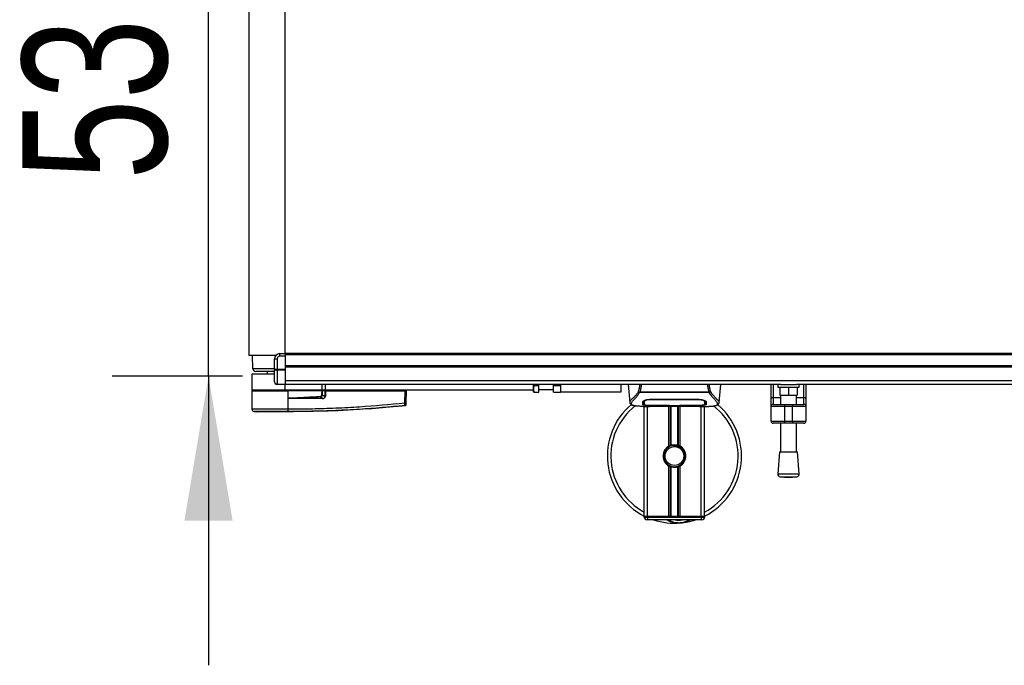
# Model space of a CAD drawing. Header units: millimetres. Extents: x 0 to 420, y 0 to 297.
# Tile 3 of 163: x 51 to 71, y 91 to 104. Entities that reach past the tile are written whole.
import ezdxf

# ---------------------------------------------------------------- set-up
doc = ezdxf.new("R2010")
doc.units = ezdxf.units.MM
doc.layers.add('QUOTE', color=174, linetype='Continuous')
doc.styles.add('SLDTEXTSTYLE3', font='TXT', dxfattribs={"width": 0.75})
doc.dimstyles.new('SLDDIMSTYLE2', dxfattribs={"dimtxt": 3, "dimasz": 3, "dimexe": 0, "dimexo": 0.0625, "dimgap": 0.75, "dimtad": 1, "dimlfac": 35.88954, "dimrnd": 1e-09, "dimzin": 12, "dimdsep": 46, "dimtxsty": 'SLDTEXTSTYLE3', "dimsah": 1, "dimcen": 0.09, "dimadec": 0, "dimazin": 3, "dimtfac": 1, "dimtdec": 3, "dimtmove": 0, "dimatfit": 0, "dimfxl": 0, "dimfrac": 2, "dimtolj": 1, "dimtzin": 12, "dimarcsym": 0})

# ---------------------------------------------------------------- blocks, each defined once
blk = doc.blocks.new('_D_2')
at = {"layer": 'QUOTE'}
for p, q in [((54.818, 111.859), (54.818, 117.859)), ((55.525, 111.859), (52.818, 111.859)), ((54.818, 97.063), (54.818, 111.859)), ((55.525, 97.063), (52.818, 97.063)), ((54.818, 97.063), (54.818, 91.063))]:
    blk.add_line(p, q, dxfattribs=at)
for points in [[(54.818, 111.859), (55.318, 114.859), (54.318, 114.859)], [(54.818, 97.063), (54.318, 94.063), (55.318, 94.063)]]:
    blk.add_solid(points, dxfattribs=at)
at = {"layer": 'QUOTE', "insert": (50.951, 101.136), "char_height": 3, "attachment_point": 1, "rotation": 90, "style": 'SLDTEXTSTYLE3'}
blk.add_mtext('531', dxfattribs=at)

msp = doc.modelspace()

# ---------------------------------------------------------------- linework, layer by layer
at = {"color": 7, "linetype": 'Continuous', "lineweight": 25}
for p, q in [((55.65788, 111.42692), (55.65788, 97.49528)), ((56.41018, 97.53122), (56.41018, 111.39099)), ((56.29873, 97.47549), (56.29873, 97.53122)), ((56.29873, 97.53122), (56.41018, 97.53122)), ((223.58982, 97.53122), (56.41018, 97.53122)), ((56.41018, 97.53122), (56.41018, 97.50336)), ((56.21676, 97.49528), (55.65788, 97.49528)), ((55.72646, 97.49528), (55.72753, 97.21665)), ((56.243, 97.41977), (56.18728, 97.41977)), ((56.18728, 97.21994), (56.18728, 97.41977)), ((56.243, 97.41977), (56.243, 97.2084)), ((56.41018, 97.47549), (56.29873, 97.47549)), ((223.58982, 97.50336), (56.41018, 97.50336)), ((56.41018, 97.50336), (56.41018, 97.28045)), ((56.41018, 97.47549), (56.41018, 97.2084)), ((55.7136, 97.1052), (55.7136, 96.77084)), ((56.18449, 97.1052), (55.7136, 97.1052)), ((56.18728, 97.21665), (55.72753, 97.21665)), ((56.18728, 97.16092), (55.79719, 97.16092)), ((56.03403, 97.16092), (56.03403, 97.1052)), ((56.18728, 96.94609), (56.18728, 97.21994)), ((56.243, 97.2084), (56.41018, 97.2084)), ((56.243, 97.1887), (56.243, 97.2084)), ((56.41018, 97.1887), (56.243, 97.1887)), ((56.243, 97.1887), (56.243, 96.89852)), ((223.58982, 97.28045), (56.41018, 97.28045)), ((223.58982, 97.25259), (56.41018, 97.25259)), ((56.41018, 97.2084), (56.41018, 97.1887)), ((56.41018, 97.1887), (56.41018, 96.89852)), ((56.243, 96.89852), (56.41018, 96.89852)), ((56.243, 96.89036), (56.243, 96.89852)), ((223.58982, 96.96667), (56.41018, 96.96667)), ((56.41018, 96.89852), (56.41018, 96.89036)), ((56.41018, 96.77084), (55.7136, 96.77084)), ((55.71372, 96.75691), (55.71698, 96.38379)), ((55.71372, 96.75691), (56.4687, 96.75691)), ((55.72753, 96.77084), (55.72729, 96.75691)), ((56.41018, 96.89036), (56.243, 96.89036)), ((66.69576, 96.89036), (56.41018, 96.89036)), ((56.41018, 96.77084), (56.41018, 96.89036)), ((57.17642, 96.77084), (56.41018, 96.77084)), ((56.46813, 96.75691), (56.46812, 96.77084)), ((56.46843, 96.38377), (56.4687, 96.75691)), ((56.4687, 96.75691), (56.46883, 96.75691)), ((56.47017, 96.60373), (56.46883, 96.75691)), ((57.17514, 96.75691), (56.46883, 96.75691)), ((57.17077, 96.75691), (57.17067, 96.77084)), ((57.17642, 96.77084), (57.17642, 96.89036)), ((57.24608, 96.77084), (57.17642, 96.77084)), ((57.23939, 96.75691), (57.17727, 96.75691)), ((57.22977, 96.75691), (57.2296, 96.77084)), ((57.23895, 96.64443), (57.23939, 96.75691)), ((57.23939, 96.75691), (57.2446, 96.75691)), ((57.24351, 96.75691), (57.24348, 96.77084)), ((57.2446, 96.75691), (57.24416, 96.64443)), ((57.2446, 96.75691), (58.89734, 96.75691)), ((57.24608, 96.77084), (57.24608, 96.89036)), ((61.56489, 96.77084), (57.24608, 96.77084)), ((58.89516, 96.50741), (58.89734, 96.75691)), ((58.89631, 96.75691), (58.89629, 96.77084)), ((58.91776, 96.75691), (58.89734, 96.75691)), ((58.90419, 96.75691), (58.90395, 96.77084)), ((58.91776, 96.75691), (58.91558, 96.50741)), ((61.56489, 96.77084), (61.56489, 96.89036)), ((61.56489, 96.73551), (61.56489, 96.77084)), ((61.56489, 96.73551), (61.56862, 96.72904)), ((61.58107, 96.86836), (61.57742, 96.89036)), ((61.58107, 96.86836), (61.67634, 96.86836)), ((61.58107, 96.72904), (61.67634, 96.72904)), ((61.67634, 96.86836), (61.67634, 96.89036)), ((61.67634, 96.72904), (61.67634, 96.86836)), ((61.67634, 96.78477), (61.98284, 96.78477)), ((61.98284, 96.86836), (61.98284, 96.89036)), ((61.98284, 96.86836), (62.12216, 96.86836)), ((61.98284, 96.72904), (61.98284, 96.86836)), ((61.98284, 96.72904), (62.12216, 96.72904)), ((62.12216, 96.89036), (62.12216, 96.72904)), ((63.376, 96.72904), (62.12216, 96.72904)), ((63.376, 96.89036), (63.376, 96.72904)), ((63.53046, 96.89036), (63.56301, 96.5183)), ((63.76671, 96.72161), (63.76408, 96.72872)), ((65.214, 96.72161), (63.76671, 96.72161)), ((63.77405, 96.73722), (65.20705, 96.73722)), ((65.21706, 96.72882), (65.214, 96.72161)), ((65.41806, 96.5183), (65.45061, 96.89036)), ((66.49669, 96.59688), (66.49669, 96.89036)), ((66.53848, 96.89036), (66.53848, 96.62085)), ((66.63601, 96.89036), (66.63601, 96.83464)), ((66.63601, 96.83464), (67.08182, 96.83464)), ((66.6778, 96.83464), (66.6778, 96.66746)), ((66.69576, 96.89036), (67.02206, 96.89036)), ((66.85891, 96.83464), (66.85891, 96.66746)), ((82.94933, 96.89036), (67.02206, 96.89036)), ((67.04002, 96.83464), (67.04002, 96.66746)), ((67.08182, 96.83464), (67.08182, 96.89036)), ((67.17934, 96.62085), (67.17934, 96.89036)), ((67.22113, 96.89036), (67.22113, 96.59688)), ((56.47018, 96.60219), (56.47017, 96.60373)), ((57.18299, 96.59883), (56.52911, 96.59883)), ((56.52947, 96.60604), (57.18335, 96.60604)), ((57.18335, 96.60604), (57.13436, 96.6315)), ((57.18017, 96.67499), (57.23895, 96.64443)), ((63.56295, 96.5194), (63.5635, 96.51835)), ((63.8585, 96.53891), (63.85863, 96.51906)), ((63.85862, 96.51906), (63.85891, 96.47172)), ((63.85997, 96.53208), (63.8595, 96.55105)), ((64.00293, 96.58618), (64.97814, 96.58618)), ((64.00328, 96.57544), (64.00318, 96.57544)), ((64.98131, 96.57543), (64.98157, 96.58594)), ((65.12243, 96.51819), (65.12246, 96.52186)), ((65.41812, 96.5194), (65.41757, 96.51835)), ((66.49669, 96.43648), (66.49669, 96.59688)), ((66.53848, 96.62085), (66.53848, 96.47827)), ((66.53848, 96.62085), (66.69173, 96.62085)), ((66.6778, 96.66746), (66.85891, 96.66746)), ((66.69173, 96.66746), (66.69173, 96.47827)), ((66.85891, 96.66746), (67.04002, 96.66746)), ((67.02609, 96.47827), (67.02609, 96.66746)), ((67.02609, 96.62085), (67.17934, 96.62085)), ((67.17934, 96.47827), (67.17934, 96.62085)), ((67.22113, 96.59688), (67.22113, 96.43648)), ((55.76681, 96.32886), (55.81527, 96.32503)), ((56.46839, 96.32503), (56.46835, 96.32503)), ((56.46843, 96.38377), (56.47295, 96.38377)), ((58.89523, 96.44838), (58.89525, 96.44838)), ((63.84349, 96.43648), (63.97121, 96.43648)), ((63.86361, 94.15169), (63.86361, 96.43648)), ((63.89177, 96.43822), (63.89699, 96.43877)), ((63.93327, 94.15169), (63.93327, 96.43648)), ((64.00293, 96.45867), (64.00293, 96.45645)), ((64.36515, 96.45645), (64.00293, 96.45645)), ((64.07244, 96.44403), (64.90862, 96.44403)), ((64.07246, 96.44404), (64.9086, 96.44404)), ((64.36515, 96.45645), (64.36515, 96.45871)), ((64.36515, 96.45138), (64.36515, 96.45645)), ((64.61592, 96.45138), (64.36515, 96.45138)), ((64.3749, 95.61223), (64.3749, 96.44403)), ((64.3791, 96.45871), (64.3791, 96.4534)), ((64.3791, 96.4534), (64.3791, 96.45871)), ((64.3791, 96.4534), (64.60201, 96.4534)), ((64.40511, 95.62643), (64.40511, 96.44403)), ((64.4211, 95.63197), (64.4211, 96.44403)), ((64.55997, 95.63197), (64.55997, 96.44403)), ((64.57596, 95.62643), (64.57596, 96.44403)), ((64.60201, 96.45871), (64.98274, 96.45866)), ((64.60201, 96.45871), (64.60201, 96.4534)), ((64.60617, 95.61223), (64.60617, 96.44403)), ((64.61592, 96.45645), (64.61592, 96.45871)), ((64.61592, 96.45138), (64.61592, 96.45645)), ((64.97814, 96.45645), (64.61592, 96.45645)), ((64.97814, 96.45867), (64.97814, 96.45645)), ((65.0074, 96.43648), (65.13748, 96.43648)), ((65.0478, 94.15169), (65.0478, 96.43648)), ((65.11746, 94.15169), (65.11746, 96.43648)), ((66.77532, 96.43648), (66.49669, 96.43648)), ((66.49669, 96.12998), (66.49669, 96.43648)), ((66.53848, 96.47827), (66.77532, 96.47827)), ((66.77532, 96.47827), (66.77532, 96.43648)), ((66.77532, 96.47827), (66.9425, 96.47827)), ((66.9425, 96.43648), (66.77532, 96.43648)), ((66.77532, 96.43648), (66.77532, 96.12998)), ((66.9425, 96.47827), (66.9425, 96.43648)), ((66.9425, 96.47827), (67.17934, 96.47827)), ((67.22113, 96.43648), (66.9425, 96.43648)), ((66.9425, 96.12998), (66.9425, 96.43648)), ((67.22113, 96.43648), (67.22113, 96.12998)), ((66.49669, 96.12998), (66.77532, 96.12998)), ((66.77532, 96.08819), (66.53848, 96.08819)), ((66.69173, 96.08819), (66.69173, 95.49114)), ((66.77532, 96.12998), (66.9425, 96.12998)), ((66.77532, 96.12998), (66.77532, 96.08819)), ((66.9425, 96.08819), (66.77532, 96.08819)), ((66.9425, 96.12998), (67.22113, 96.12998)), ((66.9425, 96.12998), (66.9425, 96.08819)), ((67.17934, 96.08819), (66.9425, 96.08819)), ((67.02609, 95.49114), (67.02609, 96.08819)), ((64.47121, 95.62761), (64.47274, 95.61001)), ((66.67083, 95.49114), (66.63601, 95.03463)), ((66.67083, 95.49114), (67.04699, 95.49114)), ((67.08182, 95.03463), (67.04699, 95.49114)), ((64.3749, 94.15169), (64.3749, 95.19885)), ((64.40511, 94.15169), (64.40511, 95.18464)), ((64.4211, 94.15169), (64.4211, 95.17911)), ((64.55997, 94.15169), (64.55997, 95.17911)), ((64.57596, 94.15169), (64.57596, 95.18464)), ((64.60617, 94.15169), (64.60617, 95.19885)), ((66.63601, 95.03463), (67.08182, 95.03463)), ((66.68733, 94.97482), (66.85891, 94.96173)), ((66.68733, 94.97482), (67.03049, 94.97482)), ((66.85891, 94.96173), (67.03049, 94.97482)), ((63.93327, 94.15169), (63.86361, 94.15169)), ((63.86361, 94.15169), (63.93327, 94.15169)), ((63.86361, 94.13776), (63.86361, 94.15169)), ((63.86361, 94.13776), (63.93327, 94.13776)), ((63.93327, 94.08203), (63.91934, 94.08203)), ((64.3749, 94.15169), (63.93327, 94.15169)), ((63.93327, 94.15169), (63.93327, 94.13776)), ((65.0478, 94.15169), (63.93327, 94.15169)), ((63.93327, 94.13776), (63.93327, 94.08203)), ((63.93327, 94.13776), (65.0478, 94.13776)), ((65.0478, 94.08203), (63.93327, 94.08203)), ((65.0478, 94.15169), (64.60617, 94.15169)), ((65.11746, 94.15169), (65.0478, 94.15169)), ((65.0478, 94.15169), (65.11746, 94.15169)), ((65.0478, 94.13776), (65.0478, 94.15169)), ((65.0478, 94.13776), (65.11746, 94.13776)), ((65.0478, 94.13776), (65.0478, 94.08203)), ((65.06173, 94.08203), (65.0478, 94.08203)), ((65.11746, 94.15169), (65.11746, 94.13776))]:
    msp.add_line(p, q, dxfattribs=at)
at = {"color": 7, "linetype": 'Continuous', "lineweight": 25, "flags": 128}
for points in [[(56.52947, 96.60604), (56.49626, 96.60475), (56.47017, 96.60373)], [(63.99976, 96.57543), (64.00293, 96.57544), (64.00318, 96.57544)], [(66.49669, 96.59688), (66.49749, 96.60156), (66.49987, 96.60605), (66.50373, 96.6102), (66.50893, 96.61383), (66.51526, 96.61681), (66.52249, 96.61903), (66.53033, 96.62039), (66.53848, 96.62085)], [(67.17934, 96.62085), (67.18749, 96.62039), (67.19533, 96.61903), (67.20256, 96.61681), (67.20889, 96.61383), (67.21409, 96.6102), (67.21795, 96.60605), (67.22033, 96.60156), (67.22113, 96.59688)], [(63.99833, 96.45866), (64.18256, 96.4587), (64.3791, 96.45871)]]:
    msp.add_lwpolyline(points, dxfattribs=at)
at = {"color": 7, "linetype": 'Continuous', "lineweight": 25}
msp.add_circle((64.49053, 95.40554), 0.19504, dxfattribs=at)
for centre, radius, start, end in [((56.29873, 97.41977), 0.11145, 90, 180), ((56.29873, 97.41977), 0.05573, 90, 180), ((55.79719, 97.21665), 0.05573, 180, 270), ((56.243, 96.94609), 0.05573, 180, 270), ((56.58683, 96.59959), 0.05773, 173.585658, 180.74759), ((76.37923, 97.56162), 19.26733, 182.731259, 182.766996), ((57.24071, 96.59959), 0.05773, 173.585658, 180.74759), ((57.24156, 95.93475), 0.70968, 89.78976, 90.21024), ((58.90537, 97.12428), 0.61695, 269.051899, 270.948101), ((55.77271, 96.38427), 0.05573, 180.500011, 263.923128), ((56.25909, 96.37214), 0.20966, 348.081743, 3.180073), ((55.33839, 96.4577), 1.13772, 353.303191, 353.496611), ((56.26364, 96.372), 0.20964, 348.120168, 3.219012), ((58.89307, 96.47475), 0.02222, 276.104195, 359.384141), ((64.49053, 95.40554), 1.39316, 130.046839, 243.256316), ((64.49053, 95.40554), 1.32135, 128.047069, 241.675912), ((64.49053, 95.40554), 1.39316, 296.743684, 49.984768), ((64.49053, 95.40554), 1.32135, 298.324088, 52.137337), ((66.53848, 96.43648), 0.04179, 90, 180), ((67.17934, 96.43648), 0.04179, 0, 90), ((66.53848, 96.12998), 0.04179, 180, 270), ((67.17934, 96.12998), 0.04179, 270, 0), ((64.49053, 95.40554), 0.23684, 119.224658, 240.775342), ((64.49053, 95.40554), 0.22291, 94.974241, 274.974241), ((64.49053, 95.40554), 0.23684, 111.143405, 119.224658), ((64.49053, 95.40554), 0.23684, 60.775342, 68.856595), ((64.49053, 95.40554), 0.23684, 299.224658, 60.775342), ((64.49053, 95.40554), 0.23684, 240.775342, 248.856595), ((64.49053, 95.40554), 0.23684, 291.143405, 299.224658), ((66.69157, 95.03039), 0.05573, 175.637086, 265.637086), ((67.02625, 95.03039), 0.05573, 274.362914, 4.362914), ((63.91934, 94.13776), 0.05573, 180, 270), ((64.49053, 95.40554), 1.39316, 251.805128, 274.974241), ((64.57992, 94.37848), 0.36222, 234.926098, 305.073902), ((64.57992, 94.37848), 0.3065, 255.287788, 284.712212), ((64.49053, 95.40554), 1.39316, 274.974241, 288.194872), ((65.06173, 94.13776), 0.05573, 270, 0)]:
    msp.add_arc(centre, radius, start, end, dxfattribs=at)
for centre, major_axis, ratio, start_param, end_param in [((56.243, 97.21994), (0.05573, 0), 0.20710678, 3.14159265, 4.71238898), ((56.243, 97.21994), (0.05573, 0), 0.56066017, 3.14159265, 4.71238898), ((56.243, 96.94609), (0.05573, 0), 0.85355339, 3.14159265, 4.71238898), ((57.11127, 96.69069), (0.05573, -0.02946), 0.66301777, 5.44064323, 6.61753007), ((57.11127, 96.69081), (0.06384, -0.03397), 0.77058227, 5.44273149, 6.61961833), ((57.14529, 96.67283), (0.09474, -0.0466), 0.60672542, 5.39359838, 6.57048522), ((57.14599, 96.67276), (0.08963, -0.04436), 0.5569608, 5.39481108, 6.57169792)]:
    msp.add_ellipse(centre, major_axis=major_axis, ratio=ratio, start_param=start_param, end_param=end_param, dxfattribs=at)
for points, knots in [([(57.17032, 96.67499), (57.17075, 96.69029), (57.17152, 96.71765), (57.17403, 96.7449), (57.17514, 96.75691)], [0, 0, 0, 0, 0.55939227, 1, 1, 1, 1]), ([(57.17727, 96.75691), (57.17708, 96.75691), (57.17663, 96.75691), (57.17587, 96.75691), (57.17534, 96.75691), (57.17514, 96.75691)], [0, 0, 0, 0, 0.31939567, 0.74819126, 1, 1, 1, 1]), ([(57.17727, 96.75691), (57.17817, 96.74163), (57.17977, 96.71437), (57.18005, 96.68701), (57.18017, 96.67499)], [0, 0, 0, 0, 0.560586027, 1, 1, 1, 1]), ([(61.58107, 96.72904), (61.57457, 96.75394), (61.56242, 96.80049), (61.57515, 96.84681), (61.58107, 96.86836)], [0, 0, 0, 0, 0.5347163, 1, 1, 1, 1]), ([(61.57119, 96.72904), (61.5704, 96.72904), (61.56734, 96.72904), (61.57522, 96.72904), (61.58107, 96.72904)], [0, 0, 0, 0, 0.25801713, 1, 1, 1, 1]), ([(63.74227, 96.73608), (63.73394, 96.72502), (63.70873, 96.69152), (63.66719, 96.64541), (63.62384, 96.60165), (63.59077, 96.56899), (63.56711, 96.54042), (63.56446, 96.52703), (63.56295, 96.5194)], [0, 0, 0, 0, 0.0842305, 0.25507317, 0.42671503, 0.59795609, 0.7705982, 1, 1, 1, 1]), ([(63.66123, 96.44865), (63.65863, 96.44919), (63.65312, 96.45035), (63.64528, 96.45234), (63.63775, 96.45453), (63.62527, 96.45878), (63.61064, 96.46588), (63.59815, 96.47824), (63.59475, 96.49394), (63.60152, 96.51443), (63.62035, 96.54078), (63.65078, 96.57514), (63.69201, 96.62117), (63.72819, 96.66624), (63.75331, 96.70139), (63.76234, 96.71502), (63.76671, 96.72161)], [0, 0, 0, 0, 0.02969414, 0.063055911, 0.094927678, 0.125315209, 0.232058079, 0.329603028, 0.433276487, 0.532024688, 0.630767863, 0.735070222, 0.83793216, 0.941375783, 0.971650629, 1, 1, 1, 1]), ([(63.74229, 96.73604), (63.74934, 96.76113), (63.76323, 96.81059), (63.77176, 96.86403), (63.77596, 96.89036)], [0, 0, 0, 0, 0.50728505, 1, 1, 1, 1]), ([(63.76403, 96.72872), (63.76386, 96.72874), (63.7609, 96.72905), (63.75528, 96.73019), (63.74793, 96.73283), (63.74416, 96.73498), (63.74229, 96.73604)], [0, 0, 0, 0, 0.0200108, 0.34699568, 0.67667396, 1, 1, 1, 1]), ([(63.76398, 96.7288), (63.76719, 96.73157), (63.77047, 96.73439), (63.77399, 96.73717), (63.77405, 96.73722)], [0, 0, 0, 0, 0.98124308, 1, 1, 1, 1]), ([(63.80077, 96.89036), (63.79783, 96.86376), (63.79199, 96.81092), (63.78, 96.76167), (63.77405, 96.73722)], [0, 0, 0, 0, 0.50345062, 1, 1, 1, 1]), ([(65.20705, 96.73722), (65.20147, 96.76194), (65.19034, 96.81127), (65.18193, 96.86329), (65.18072, 96.89024), (65.18071, 96.89036)], [0, 0, 0, 0, 0.49992462, 0.99775327, 1, 1, 1, 1]), ([(65.20479, 96.89036), (65.20897, 96.86412), (65.21748, 96.81059), (65.23158, 96.76122), (65.23877, 96.73604)], [0, 0, 0, 0, 0.49025565, 1, 1, 1, 1]), ([(65.20704, 96.73722), (65.20711, 96.73717), (65.21076, 96.73456), (65.21394, 96.73166), (65.21706, 96.72882)], [0, 0, 0, 0, 0.01890165, 1, 1, 1, 1]), ([(65.3178, 96.44834), (65.32326, 96.44946), (65.33492, 96.45185), (65.35582, 96.45839), (65.37651, 96.4692), (65.38748, 96.48782), (65.38242, 96.50822), (65.37037, 96.52729), (65.35963, 96.54131), (65.34578, 96.5577), (65.32942, 96.57607), (65.31009, 96.59755), (65.28869, 96.62223), (65.26543, 96.65093), (65.24027, 96.68326), (65.22319, 96.7082), (65.214, 96.72161)], [0, 0, 0, 0, 0.06157012, 0.13151171, 0.27071941, 0.40337504, 0.53510625, 0.58328098, 0.63315897, 0.68442904, 0.73675836, 0.78384784, 0.83893216, 0.89157329, 0.94168727, 1, 1, 1, 1]), ([(65.23877, 96.73604), (65.23691, 96.73498), (65.23313, 96.73284), (65.22579, 96.73019), (65.22017, 96.72906), (65.21722, 96.72874), (65.21705, 96.72873)], [0, 0, 0, 0, 0.323614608, 0.653590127, 0.980869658, 1, 1, 1, 1]), ([(65.2388, 96.73609), (65.24712, 96.72502), (65.27234, 96.69153), (65.31388, 96.64541), (65.35723, 96.60165), (65.3903, 96.56899), (65.41396, 96.54042), (65.41661, 96.52703), (65.41812, 96.5194)], [0, 0, 0, 0, 0.08424716, 0.25508672, 0.42672547, 0.59796341, 0.77060237, 1, 1, 1, 1]), ([(56.47017, 96.60373), (56.594, 96.612), (56.81512, 96.62676), (57.03642, 96.63839), (57.13379, 96.64351)], [0, 0, 0, 0, 0.56002694, 1, 1, 1, 1]), ([(56.52911, 96.59883), (56.52342, 96.59889), (56.50655, 96.59905), (56.48672, 96.59899), (56.47296, 96.60165), (56.47018, 96.60219)], [0, 0, 0, 0, 0.289267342, 0.85682964, 1, 1, 1, 1]), ([(56.47295, 96.38377), (56.63763, 96.3848), (56.96699, 96.38685), (57.46087, 96.40297), (58.10423, 96.4353), (58.58175, 96.47884), (58.89516, 96.50741)], [0, 0, 0, 0, 0.20362021, 0.40724063, 0.61094774, 1, 1, 1, 1]), ([(57.13436, 96.6315), (57.02146, 96.6264), (56.81985, 96.61729), (56.6182, 96.60947), (56.52947, 96.60604)], [0, 0, 0, 0, 0.55997408, 1, 1, 1, 1]), ([(57.18017, 96.67499), (57.17854, 96.67498), (57.17562, 96.67497), (57.17194, 96.67498), (57.17032, 96.67499)], [0, 0, 0, 0, 0.56, 1, 1, 1, 1]), ([(58.89543, 96.45266), (58.89559, 96.45388), (58.89591, 96.45634), (58.89603, 96.46745), (58.89587, 96.4826), (58.89552, 96.49683), (58.89524, 96.50521), (58.89516, 96.50741)], [0, 0, 0, 0, 0.22968814, 0.45959689, 0.68877935, 0.91808895, 1, 1, 1, 1]), ([(58.91558, 96.50741), (58.91557, 96.50609), (58.91552, 96.50104), (58.91545, 96.49248), (58.91537, 96.48336), (58.91531, 96.4767), (58.9153, 96.47524), (58.91529, 96.47451)], [0, 0, 0, 0, 0.08210774, 0.31165455, 0.54070711, 0.77036972, 1, 1, 1, 1]), ([(63.56302, 96.51816), (63.56369, 96.51403), (63.56485, 96.50691), (63.56804, 96.4994), (63.57111, 96.49386), (63.57202, 96.49232), (63.57275, 96.49114), (63.57311, 96.49059), (63.57336, 96.49021), (63.57359, 96.48986), (63.57391, 96.4894), (63.57494, 96.48797), (63.57535, 96.48765), (63.57628, 96.48686), (63.57695, 96.48636), (63.57758, 96.48585), (63.57785, 96.48563), (63.57807, 96.48544), (63.57824, 96.48529), (63.57841, 96.48514), (63.57867, 96.48492), (63.57909, 96.48454), (63.57963, 96.48403), (63.58094, 96.48278), (63.5828, 96.48091), (63.5857, 96.47808), (63.58973, 96.47451), (63.5955, 96.47018), (63.60375, 96.46523), (63.61731, 96.45908), (63.63287, 96.45373), (63.64623, 96.45118), (63.65085, 96.45029)], [0, 0, 0, 0, 0.10895151, 0.18836403, 0.20015725, 0.20797863, 0.21045693, 0.21142904, 0.21231706, 0.21323322, 0.21428764, 0.21709508, 0.23718398, 0.24934952, 0.25616294, 0.25744907, 0.25846748, 0.25891857, 0.25936812, 0.25985246, 0.2604052, 0.2618126, 0.26492315, 0.26948017, 0.29015729, 0.32576371, 0.37931044, 0.4537257, 0.55180182, 0.67626306, 0.8881219, 1, 1, 1, 1]), ([(63.83145, 96.47203), (63.83154, 96.47536), (63.83175, 96.48369), (63.8322, 96.50093), (63.83271, 96.52016), (63.83296, 96.52979)], [0, 0, 0, 0, 0.249392, 0.62414375, 1, 1, 1, 1]), ([(63.83157, 96.48605), (63.83247, 96.48391), (63.83368, 96.48103), (63.84726, 96.47904), (63.85076, 96.47853)], [0, 0, 0, 0, 0.74296977, 1, 1, 1, 1]), ([(63.83296, 96.52979), (63.83512, 96.53512), (63.83944, 96.54578), (63.87096, 96.56307), (63.91683, 96.57777), (63.96433, 96.58533), (63.99351, 96.58597), (64.00293, 96.58618)], [0, 0, 0, 0, 0.2254673, 0.45085364, 0.67736923, 0.89591171, 1, 1, 1, 1]), ([(63.8734, 96.56265), (63.86883, 96.56001), (63.85791, 96.5537), (63.8567, 96.54766), (63.85601, 96.54415)], [0, 0, 0, 0, 0.41900897, 1, 1, 1, 1]), ([(63.85834, 96.55423), (63.85839, 96.5497), (63.85851, 96.53852), (63.85857, 96.5281), (63.85861, 96.5219)], [0, 0, 0, 0, 0.40550496, 1, 1, 1, 1]), ([(63.85863, 96.51906), (63.85864, 96.51835), (63.85869, 96.51051), (63.85878, 96.49474), (63.85887, 96.47968), (63.85892, 96.47175)], [0, 0, 0, 0, 0.04480435, 0.49764008, 1, 1, 1, 1]), ([(63.85892, 96.47175), (63.85892, 96.47185), (63.85903, 96.47778), (63.85922, 96.48872), (63.85957, 96.50889), (63.85981, 96.52297), (63.85996, 96.53133), (63.85997, 96.53208)], [0, 0, 0, 0, 0.0075194, 0.45666513, 0.71535566, 0.97452521, 1, 1, 1, 1]), ([(63.99976, 96.57543), (63.98412, 96.57484), (63.95286, 96.57364), (63.91117, 96.56504), (63.87965, 96.55347), (63.8626, 96.54175), (63.86073, 96.53489), (63.85997, 96.53208)], [0, 0, 0, 0, 0.2128654, 0.42572184, 0.63872248, 0.85234986, 1, 1, 1, 1]), ([(63.99935, 96.59153), (63.99935, 96.5914), (63.99949, 96.58604), (63.99962, 96.58067), (63.99976, 96.57543)], [0, 0, 0, 0, 0.02342788, 1, 1, 1, 1]), ([(64.98131, 96.57543), (64.98025, 96.57544), (64.86875, 96.57577), (64.54274, 96.57538), (64.21779, 96.57542), (64.00328, 96.57544)], [0, 0, 0, 0, 0.00323915, 0.34201142, 1, 1, 1, 1]), ([(64.97814, 96.58618), (64.99623, 96.58543), (65.03237, 96.58393), (65.08107, 96.57304), (65.11995, 96.55845), (65.14384, 96.54302), (65.14681, 96.53382), (65.14811, 96.52979)], [0, 0, 0, 0, 0.1991311, 0.39793157, 0.60588955, 0.82737965, 1, 1, 1, 1]), ([(65.1211, 96.53208), (65.11949, 96.53628), (65.11627, 96.54468), (65.09181, 96.55778), (65.05593, 96.56853), (65.01682, 96.57453), (64.99126, 96.57518), (64.98131, 96.57543)], [0, 0, 0, 0, 0.21773223, 0.43557879, 0.65075483, 0.86407246, 1, 1, 1, 1]), ([(65.12506, 96.54415), (65.12443, 96.5488), (65.12371, 96.55416), (65.11341, 96.55959), (65.11205, 96.56031)], [0, 0, 0, 0, 0.86801111, 1, 1, 1, 1]), ([(65.12168, 96.55535), (65.12161, 96.55267), (65.12142, 96.54491), (65.12122, 96.53716), (65.1211, 96.53208)], [0, 0, 0, 0, 0.345876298, 1, 1, 1, 1]), ([(65.1211, 96.53208), (65.12111, 96.53133), (65.12135, 96.51749), (65.12166, 96.50012), (65.12195, 96.48293), (65.12208, 96.47533), (65.12214, 96.47185), (65.12215, 96.47175)], [0, 0, 0, 0, 0.02546624, 0.4713629, 0.73178735, 0.99246436, 1, 1, 1, 1]), ([(65.12215, 96.47172), (65.12215, 96.47184), (65.12224, 96.48734), (65.12234, 96.50283), (65.12245, 96.5182)], [0, 0, 0, 0, 0.00827271, 1, 1, 1, 1]), ([(65.12215, 96.47175), (65.12223, 96.4865), (65.12233, 96.50198), (65.12243, 96.51746), (65.12243, 96.51819)], [0, 0, 0, 0, 0.952640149, 1, 1, 1, 1]), ([(65.12246, 96.52186), (65.1225, 96.52802), (65.12256, 96.53861), (65.12269, 96.54992), (65.12274, 96.55464)], [0, 0, 0, 0, 0.58164119, 1, 1, 1, 1]), ([(65.13046, 96.47855), (65.13623, 96.47962), (65.14787, 96.48177), (65.14895, 96.48461), (65.1495, 96.48605)], [0, 0, 0, 0, 0.49631334, 1, 1, 1, 1]), ([(65.14811, 96.52979), (65.14843, 96.51734), (65.14893, 96.49864), (65.14936, 96.48206), (65.14953, 96.47537), (65.14962, 96.47203)], [0, 0, 0, 0, 0.498583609, 0.749189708, 1, 1, 1, 1]), ([(65.32717, 96.44967), (65.33283, 96.45074), (65.34725, 96.45346), (65.36376, 96.45907), (65.37731, 96.46523), (65.38556, 96.47018), (65.39133, 96.47451), (65.39536, 96.47808), (65.39826, 96.4809), (65.40017, 96.48282), (65.40148, 96.48408), (65.40207, 96.48462), (65.4024, 96.48492), (65.40265, 96.48514), (65.40282, 96.48529), (65.40299, 96.48544), (65.40322, 96.48562), (65.40348, 96.48585), (65.40392, 96.4862), (65.40437, 96.48655), (65.40494, 96.48699), (65.40574, 96.48768), (65.40612, 96.48797), (65.40715, 96.4894), (65.40747, 96.48986), (65.40771, 96.49021), (65.40796, 96.49059), (65.40831, 96.49115), (65.40904, 96.49232), (65.40995, 96.49386), (65.41303, 96.4994), (65.41622, 96.50691), (65.41738, 96.51404), (65.41804, 96.51816)], [0, 0, 0, 0, 0.13346194, 0.34016958, 0.46160951, 0.55730778, 0.62992241, 0.68217732, 0.71692903, 0.7371149, 0.74272174, 0.74460414, 0.7459796, 0.74651976, 0.74699289, 0.74743167, 0.74787155, 0.74886374, 0.75011647, 0.75397334, 0.75908593, 0.76862625, 0.78821087, 0.79094759, 0.79197558, 0.79286909, 0.79373558, 0.79468443, 0.7971036, 0.8047367, 0.8162438, 0.89371675, 1, 1, 1, 1]), ([(55.71698, 96.38379), (55.71883, 96.38378), (55.72259, 96.38377), (55.75281, 96.38376), (55.80063, 96.38379), (55.86562, 96.38378), (55.94662, 96.38377), (56.04002, 96.38381), (56.14483, 96.38376), (56.25279, 96.38378), (56.36211, 96.38378), (56.43271, 96.38377), (56.46843, 96.38377)], [0, 0, 0, 0, 0.10046502, 0.20384345, 0.30430944, 0.40768894, 0.50815524, 0.61153497, 0.71200234, 0.81538328, 0.9066108, 1, 1, 1, 1]), ([(56.46423, 96.32884), (56.43147, 96.32885), (56.36596, 96.32886), (56.26497, 96.32885), (56.16445, 96.32885), (56.06747, 96.32887), (55.98043, 96.32885), (55.90535, 96.32885), (55.84481, 96.32886), (55.80036, 96.32883), (55.77221, 96.32887), (55.76861, 96.32886), (55.76681, 96.32886)], [0, 0, 0, 0, 0.09230362, 0.184607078, 0.286538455, 0.388468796, 0.49039805, 0.592328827, 0.694247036, 0.796166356, 0.898084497, 1, 1, 1, 1]), ([(56.46835, 96.32503), (56.42698, 96.32503), (56.34412, 96.32503), (56.22206, 96.32503), (56.10861, 96.32503), (56.00772, 96.32503), (55.92462, 96.32503), (55.86263, 96.32503), (55.82257, 96.32503), (55.8177, 96.32503), (55.81527, 96.32503)], [0, 0, 0, 0, 0.12488045, 0.25013958, 0.37464939, 0.49981249, 0.62476421, 0.74955772, 0.87492377, 1, 1, 1, 1]), ([(56.46879, 96.32884), (56.46879, 96.32884), (56.46727, 96.32884), (56.46575, 96.32884), (56.46423, 96.32884)], [0, 0, 0, 0, 0.00036549, 1, 1, 1, 1]), ([(58.89523, 96.44838), (58.88587, 96.44743), (58.8281, 96.44156), (58.57466, 96.41683), (58.05392, 96.37429), (57.30262, 96.33341), (56.74658, 96.32782), (56.46839, 96.32503)], [0, 0, 0, 0, 0.01170126, 0.07220884, 0.31419353, 0.65688711, 1, 1, 1, 1]), ([(58.89543, 96.45266), (58.58167, 96.42402), (58.10345, 96.38038), (57.45905, 96.34828), (56.96383, 96.33127), (56.6342, 96.33128), (56.46879, 96.32884), (56.46879, 96.32884)], [0, 0, 0, 0, 0.38876695, 0.59252789, 0.79628932, 0.99999932, 1, 1, 1, 1]), ([(58.91526, 96.47036), (58.91523, 96.46959), (58.91509, 96.46628), (58.91337, 96.46057), (58.9089, 96.45439), (58.90265, 96.44989), (58.89771, 96.44888), (58.89525, 96.44838)], [0, 0, 0, 0, 0.07160669, 0.30681144, 0.53787451, 0.76893725, 1, 1, 1, 1]), ([(58.89525, 96.44838), (58.89526, 96.44846), (58.89532, 96.44876), (58.89538, 96.45101), (58.89543, 96.45266)], [0, 0, 0, 0, 0.26388418, 1, 1, 1, 1]), ([(58.91529, 96.47451), (58.91528, 96.47291), (58.91526, 96.47073), (58.91526, 96.47044), (58.91526, 96.47036)], [0, 0, 0, 0, 0.73657409, 1, 1, 1, 1]), ([(63.84349, 96.4365), (63.84077, 96.4365), (63.82524, 96.43645), (63.79217, 96.43677), (63.75634, 96.43804), (63.72977, 96.43984), (63.71635, 96.44097), (63.70374, 96.44222), (63.69281, 96.4435), (63.68205, 96.44495), (63.67252, 96.44649), (63.66526, 96.44777), (63.66167, 96.44855), (63.66123, 96.44865)], [0, 0, 0, 0, 0.04881498, 0.27892257, 0.54515535, 0.62717383, 0.69834333, 0.75858144, 0.82840444, 0.87364995, 0.93389274, 0.99178224, 1, 1, 1, 1]), ([(64.00293, 96.45645), (63.98369, 96.45659), (63.94522, 96.45686), (63.89392, 96.45906), (63.85515, 96.46265), (63.83436, 96.46715), (63.83229, 96.47062), (63.83145, 96.47203)], [0, 0, 0, 0, 0.21341182, 0.42681727, 0.64048529, 0.85457431, 1, 1, 1, 1]), ([(63.85892, 96.47175), (63.86044, 96.47007), (63.86348, 96.46669), (63.88764, 96.46283), (63.92323, 96.46015), (63.96243, 96.45884), (63.9882, 96.45871), (63.99833, 96.45866)], [0, 0, 0, 0, 0.21612272, 0.43228358, 0.64748247, 0.86145988, 1, 1, 1, 1]), ([(63.89177, 96.43822), (63.88971, 96.43836), (63.88316, 96.4388), (63.88315, 96.43951), (63.89498, 96.44016), (63.89801, 96.44032)], [0, 0, 0, 0, 0.25540478, 0.808946, 1, 1, 1, 1]), ([(63.89082, 96.43979), (63.89082, 96.43979), (63.8904, 96.43972), (63.89231, 96.44001), (63.89597, 96.44024), (63.89801, 96.44037)], [0, 0, 0, 0, 0.00626083, 0.44327513, 1, 1, 1, 1]), ([(64.13448, 96.44196), (64.11588, 96.44051), (64.08498, 96.43811), (64.01561, 96.43653), (63.953, 96.43568), (63.90198, 96.4378), (63.89177, 96.43822)], [0, 0, 0, 0, 0.30143784, 0.50095323, 0.90014009, 1, 1, 1, 1]), ([(63.89801, 96.44032), (63.90257, 96.44063), (63.91406, 96.4414), (63.95385, 96.44269), (64.00924, 96.44381), (64.0514, 96.44397), (64.07246, 96.44404)], [0, 0, 0, 0, 0.17981299, 0.45378319, 0.72700373, 1, 1, 1, 1]), ([(64.13448, 96.44196), (64.13629, 96.44204), (64.13987, 96.44221), (64.14325, 96.44343), (64.14493, 96.44403)], [0, 0, 0, 0, 0.50476564, 1, 1, 1, 1]), ([(64.83614, 96.44403), (64.83782, 96.44343), (64.8412, 96.44221), (64.84478, 96.44204), (64.84659, 96.44196)], [0, 0, 0, 0, 0.49524741, 1, 1, 1, 1]), ([(65.0893, 96.43822), (65.05917, 96.43741), (65.00911, 96.43608), (64.93263, 96.43705), (64.88203, 96.43877), (64.8525, 96.44143), (64.84659, 96.44196)], [0, 0, 0, 0, 0.301521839, 0.501047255, 0.900230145, 1, 1, 1, 1]), ([(64.9086, 96.44404), (64.91804, 96.44403), (64.94848, 96.44398), (64.99835, 96.44335), (65.04924, 96.44205), (65.08387, 96.44056), (65.10014, 96.43918), (65.09291, 96.43854), (65.0893, 96.43822)], [0, 0, 0, 0, 0.08215471, 0.26513997, 0.44867114, 0.63249904, 0.81630092, 1, 1, 1, 1]), ([(64.9086, 96.44402), (64.92086, 96.444), (64.9465, 96.44395), (64.98397, 96.4435), (65.01923, 96.44281), (65.04846, 96.44197), (65.06652, 96.4413), (65.07192, 96.44099), (65.07242, 96.44096)], [0, 0, 0, 0, 0.18189708, 0.38061319, 0.58093849, 0.78035725, 0.97967552, 1, 1, 1, 1]), ([(65.14962, 96.47203), (65.14778, 96.46997), (65.14409, 96.46586), (65.11456, 96.46129), (65.07098, 96.45817), (65.0227, 96.45666), (64.99081, 96.45651), (64.97814, 96.45645)], [0, 0, 0, 0, 0.21521677, 0.43046232, 0.64509935, 0.85904026, 1, 1, 1, 1]), ([(64.98274, 96.45866), (64.99835, 96.45878), (65.02957, 96.45901), (65.0712, 96.46094), (65.10272, 96.464), (65.11972, 96.46775), (65.12144, 96.4706), (65.12215, 96.47175)], [0, 0, 0, 0, 0.21287602, 0.42573624, 0.63903454, 0.85331242, 1, 1, 1, 1]), ([(65.07242, 96.44096), (65.07736, 96.44072), (65.08529, 96.44033), (65.09035, 96.43976), (65.08985, 96.43986), (65.08972, 96.43988)], [0, 0, 0, 0, 0.55060159, 0.88501525, 1, 1, 1, 1]), ([(65.07862, 96.4406), (65.07876, 96.44052), (65.08045, 96.43957), (65.08407, 96.4386), (65.08755, 96.43835), (65.0893, 96.43822)], [0, 0, 0, 0, 0.044433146, 0.522216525, 1, 1, 1, 1]), ([(65.13748, 96.43651), (65.13895, 96.4365), (65.14438, 96.43646), (65.15491, 96.43652), (65.1678, 96.43661), (65.1806, 96.43679), (65.1933, 96.43706), (65.20663, 96.43745), (65.2211, 96.43803), (65.23871, 96.43895), (65.25742, 96.44028), (65.2768, 96.44212), (65.29544, 96.44441), (65.30921, 96.4464), (65.31644, 96.44803), (65.3178, 96.44834)], [0, 0, 0, 0, 0.02762691, 0.10239616, 0.17945658, 0.24994161, 0.31702439, 0.38965422, 0.46782264, 0.55148696, 0.67182448, 0.76737343, 0.86398611, 0.97427426, 1, 1, 1, 1]), ([(64.40511, 95.62643), (64.40568, 95.62665), (64.40742, 95.62732), (64.41106, 95.62866), (64.41592, 95.63034), (64.41934, 95.63143), (64.42098, 95.63193), (64.4211, 95.63197)], [0, 0, 0, 0, 0.13279182, 0.40328924, 0.68794599, 0.97624213, 1, 1, 1, 1]), ([(64.4211, 95.63197), (64.42768, 95.63381), (64.45003, 95.64006), (64.49099, 95.64408), (64.53213, 95.63968), (64.55277, 95.63397), (64.55997, 95.63197)], [0, 0, 0, 0, 0.15316231, 0.52061175, 0.83276392, 1, 1, 1, 1]), ([(64.47121, 95.62761), (64.49941, 95.62695), (64.55659, 95.62563), (64.63306, 95.58359), (64.689, 95.51836), (64.71712, 95.43615), (64.71126, 95.35101), (64.68417, 95.2834), (64.65261, 95.25668), (64.64215, 95.24782)], [0, 0, 0, 0, 0.1532567, 0.3107756, 0.4622177, 0.61755972, 0.7743655, 0.92518437, 1, 1, 1, 1]), ([(64.50986, 95.18347), (64.53418, 95.1886), (64.58283, 95.19885), (64.6441, 95.24376), (64.68777, 95.30474), (64.70824, 95.37675), (64.70327, 95.45059), (64.67445, 95.51802), (64.62513, 95.57162), (64.56132, 95.60488), (64.50795, 95.61299), (64.47873, 95.61052), (64.47274, 95.61001)], [0, 0, 0, 0, 0.11029899, 0.22059797, 0.33089694, 0.4412694, 0.54893858, 0.65628707, 0.76369695, 0.86864917, 0.97304725, 1, 1, 1, 1]), ([(64.55997, 95.63197), (64.5608, 95.63171), (64.56311, 95.631), (64.56727, 95.62962), (64.57208, 95.62792), (64.57467, 95.62693), (64.57596, 95.62643)], [0, 0, 0, 0, 0.15557258, 0.42978375, 0.7145238, 1, 1, 1, 1]), ([(64.4211, 95.17911), (64.42074, 95.17922), (64.41896, 95.17977), (64.41538, 95.18092), (64.41057, 95.18259), (64.40711, 95.18387), (64.4055, 95.18449), (64.40511, 95.18464)], [0, 0, 0, 0, 0.06768855, 0.33799524, 0.61961326, 0.90796392, 1, 1, 1, 1]), ([(64.55997, 95.17911), (64.54592, 95.17556), (64.51736, 95.16835), (64.46991, 95.16815), (64.43811, 95.17405), (64.42317, 95.17849), (64.4211, 95.17911)], [0, 0, 0, 0, 0.31763159, 0.64587204, 0.9510876, 1, 1, 1, 1]), ([(64.57596, 95.18464), (64.57572, 95.18455), (64.57437, 95.18403), (64.57133, 95.18289), (64.5666, 95.18123), (64.56265, 95.17994), (64.56054, 95.17928), (64.55997, 95.17911)], [0, 0, 0, 0, 0.05704611, 0.3223495, 0.60367528, 0.89214027, 1, 1, 1, 1]), ([(64.57308, 94.0175), (64.55817, 94.01711), (64.50281, 94.01567), (64.42842, 94.03414), (64.36189, 94.06044), (64.33593, 94.0766), (64.3272, 94.08203)], [0, 0, 0, 0, 0.17640166, 0.65503379, 0.8840221, 1, 1, 1, 1]), ([(64.81356, 94.08203), (64.81129, 94.08054), (64.77427, 94.05615), (64.70606, 94.03241), (64.63909, 94.02005), (64.61157, 94.01764), (64.61133, 94.01762)], [0, 0, 0, 0, 0.03729849, 0.60902041, 0.99664446, 1, 1, 1, 1]), ([(64.61133, 94.01762), (64.6111, 94.0176), (64.60473, 94.01704), (64.59832, 94.01729), (64.59215, 94.01753)], [0, 0, 0, 0, 0.03710938, 1, 1, 1, 1])]:
    msp.add_open_spline(points, degree=3, knots=knots, dxfattribs=at)

# ---------------------------------------------------------------- dimensions: what is measured, and where the dimension line sits
at = {"layer": 'QUOTE'}
dim = msp.add_linear_dim(base=(52.43657, 111.8588), p1=(57.52472, 97.0634), p2=(57.52472, 111.8588), angle=90, dimstyle='SLDDIMSTYLE2', dxfattribs=at)
dim.commit()
dim.dimension.update_dxf_attribs({"geometry": '_D_2', "text_midpoint": (52.43657, 104.4611), "dimtype": 160})

doc.saveas('drawing.dxf')
